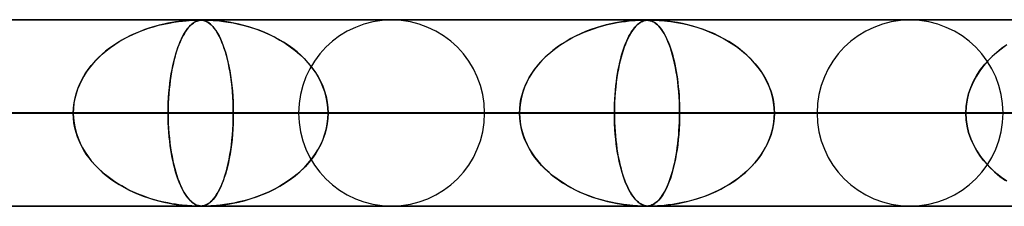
# Model space of a CAD drawing. Header units: millimetres. Extents: x -635 to 635, y -772 to 772.
# Tile 29 of 32: x 397 to 450, y 761 to 772. Entities that reach past the tile are written whole.
import ezdxf

# ---------------------------------------------------------------- set-up
doc = ezdxf.new("R2010")
doc.units = ezdxf.units.MM
doc.layers.add('HIDDEN', color=7, linetype='Continuous')
doc.layers.add('THICK', color=7, linetype='Continuous')

msp = doc.modelspace()

# ---------------------------------------------------------------- linework, layer by layer
at = {"layer": 'HIDDEN'}
for p, q in [((0, 771.49), (474.699, 771.49)), ((474.699, 771.49), (0, 771.49)), ((454.892, 771.48), (0.316, 771.48)), ((404.049, 770.942), (404.321, 771.037)), ((404.399, 771.063), (404.134, 770.973)), ((404.321, 771.037), (404.596, 771.123)), ((404.657, 771.14), (404.399, 771.063)), ((404.596, 771.123), (404.873, 771.199)), ((404.905, 771.207), (404.657, 771.14)), ((404.873, 771.199), (405.153, 771.266)), ((405.143, 771.264), (404.905, 771.207)), ((405.369, 771.312), (405.143, 771.264)), ((405.153, 771.266), (405.429, 771.323)), ((405.582, 771.351), (405.369, 771.312)), ((405.429, 771.323), (405.688, 771.368)), ((405.78, 771.383), (405.582, 771.351)), ((405.688, 771.368), (405.929, 771.403)), ((405.963, 771.408), (405.78, 771.383)), ((405.929, 771.403), (406.148, 771.429)), ((406.128, 771.427), (405.963, 771.408)), ((406.276, 771.442), (406.128, 771.427)), ((406.148, 771.429), (406.342, 771.448)), ((406.407, 771.454), (406.276, 771.442)), ((406.342, 771.448), (406.509, 771.461)), ((406.366, 770.942), (406.437, 771.037)), ((406.459, 771.063), (406.389, 770.973)), ((406.534, 771.463), (406.407, 771.454)), ((406.437, 771.037), (406.51, 771.123)), ((406.527, 771.14), (406.459, 771.063)), ((406.509, 771.461), (406.656, 771.47)), ((406.51, 771.123), (406.584, 771.199)), ((406.593, 771.207), (406.527, 771.14)), ((406.654, 771.47), (406.534, 771.463)), ((406.584, 771.199), (406.659, 771.266)), ((406.656, 771.264), (406.593, 771.207)), ((406.761, 771.475), (406.654, 771.47)), ((406.656, 771.47), (406.79, 771.476)), ((406.717, 771.312), (406.656, 771.264)), ((406.659, 771.266), (406.734, 771.323)), ((406.776, 771.351), (406.717, 771.312)), ((406.734, 771.323), (406.805, 771.368)), ((406.851, 771.478), (406.761, 771.475)), ((406.831, 771.383), (406.776, 771.351)), ((406.79, 771.476), (406.902, 771.479)), ((406.805, 771.368), (406.873, 771.403)), ((406.883, 771.408), (406.831, 771.383)), ((406.926, 771.479), (406.851, 771.478)), ((406.873, 771.403), (406.937, 771.429)), ((406.931, 771.427), (406.883, 771.408)), ((406.902, 771.479), (406.992, 771.48)), ((406.991, 771.48), (406.926, 771.479)), ((406.976, 771.442), (406.931, 771.427)), ((406.937, 771.429), (406.997, 771.448)), ((407.018, 771.454), (406.976, 771.442)), ((407.049, 771.479), (406.991, 771.48)), ((406.992, 771.48), (406.993, 771.48)), ((406.993, 771.48), (406.993, 771.48)), ((406.993, 771.48), (406.994, 771.48)), ((406.994, 771.48), (406.994, 771.48)), ((406.994, 771.48), (406.995, 771.48)), ((406.995, 771.48), (406.995, 771.48)), ((406.997, 771.448), (407.053, 771.461)), ((407.017, 771.48), (407.087, 771.478)), ((407.062, 771.463), (407.018, 771.454)), ((407.102, 771.478), (407.049, 771.479)), ((407.053, 771.461), (407.109, 771.47)), ((407.108, 771.47), (407.062, 771.463)), ((407.087, 771.478), (407.152, 771.475)), ((407.152, 771.475), (407.102, 771.478)), ((407.156, 771.475), (407.108, 771.47)), ((407.109, 771.47), (407.171, 771.476)), ((407.203, 771.469), (407.152, 771.475)), ((407.152, 771.475), (407.215, 771.467)), ((407.205, 771.478), (407.156, 771.475)), ((407.171, 771.476), (407.238, 771.479)), ((407.256, 771.461), (407.203, 771.469)), ((407.256, 771.479), (407.205, 771.478)), ((407.215, 771.467), (407.274, 771.457)), ((407.238, 771.479), (407.314, 771.48)), ((407.313, 771.48), (407.256, 771.479)), ((407.313, 771.447), (407.256, 771.461)), ((407.274, 771.457), (407.33, 771.442)), ((407.379, 771.479), (407.313, 771.48)), ((407.374, 771.427), (407.313, 771.447)), ((407.314, 771.48), (407.4, 771.479)), ((407.33, 771.442), (407.39, 771.421)), ((407.439, 771.399), (407.374, 771.427)), ((407.457, 771.478), (407.379, 771.479)), ((407.39, 771.421), (407.457, 771.391)), ((407.4, 771.479), (407.505, 771.476)), ((407.507, 771.362), (407.439, 771.399)), ((407.551, 771.475), (407.457, 771.478)), ((407.457, 771.391), (407.528, 771.35)), ((407.505, 771.476), (407.64, 771.471)), ((407.579, 771.315), (407.507, 771.362)), ((407.528, 771.35), (407.605, 771.296)), ((407.666, 771.469), (407.551, 771.475)), ((407.65, 771.259), (407.579, 771.315)), ((407.605, 771.296), (407.686, 771.227)), ((407.64, 771.471), (407.794, 771.461)), ((407.721, 771.193), (407.65, 771.259)), ((407.808, 771.461), (407.666, 771.469)), ((407.686, 771.227), (407.772, 771.141)), ((407.793, 771.118), (407.721, 771.193)), ((407.772, 771.141), (407.86, 771.036)), ((407.863, 771.033), (407.793, 771.118)), ((407.794, 771.461), (407.96, 771.449)), ((407.981, 771.447), (407.808, 771.461)), ((407.86, 771.036), (407.949, 770.914)), ((407.933, 770.937), (407.863, 771.033)), ((407.96, 771.449), (408.143, 771.431)), ((408.181, 771.427), (407.981, 771.447)), ((408.143, 771.431), (408.357, 771.406)), ((408.405, 771.399), (408.181, 771.427)), ((408.357, 771.406), (408.598, 771.371)), ((408.651, 771.362), (408.405, 771.399)), ((408.598, 771.371), (408.865, 771.325)), ((408.913, 771.315), (408.651, 771.362)), ((408.865, 771.325), (409.153, 771.265)), ((409.179, 771.259), (408.913, 771.315)), ((409.153, 771.265), (409.461, 771.19)), ((409.448, 771.193), (409.179, 771.259)), ((409.718, 771.118), (409.448, 771.193)), ((409.461, 771.19), (409.786, 771.098)), ((409.989, 771.033), (409.718, 771.118)), ((409.786, 771.098), (410.122, 770.987)), ((410.26, 770.937), (409.989, 771.033)), ((427.957, 770.926), (428.206, 771.015)), ((428.356, 771.064), (428.071, 770.968)), ((428.206, 771.015), (428.458, 771.096)), ((428.632, 771.147), (428.356, 771.064)), ((428.458, 771.096), (428.713, 771.17)), ((428.897, 771.218), (428.632, 771.147)), ((428.713, 771.17), (428.97, 771.235)), ((429.149, 771.276), (428.897, 771.218)), ((428.97, 771.235), (429.227, 771.293)), ((429.387, 771.325), (429.149, 771.276)), ((429.227, 771.293), (429.478, 771.341)), ((429.61, 771.364), (429.387, 771.325)), ((429.478, 771.341), (429.712, 771.38)), ((429.815, 771.395), (429.61, 771.364)), ((429.712, 771.38), (429.929, 771.41)), ((430.002, 771.419), (429.815, 771.395)), ((429.929, 771.41), (430.127, 771.433)), ((430.168, 771.437), (430.002, 771.419)), ((430.127, 771.433), (430.303, 771.449)), ((430.313, 771.45), (430.168, 771.437)), ((430.303, 771.449), (430.455, 771.461)), ((430.306, 770.926), (430.371, 771.015)), ((430.45, 771.461), (430.313, 771.45)), ((430.411, 771.064), (430.336, 770.968)), ((430.371, 771.015), (430.438, 771.096)), ((430.484, 771.147), (430.411, 771.064)), ((430.438, 771.096), (430.505, 771.17)), ((430.58, 771.469), (430.45, 771.461)), ((430.455, 771.461), (430.586, 771.469)), ((430.554, 771.218), (430.484, 771.147)), ((430.505, 771.17), (430.574, 771.235)), ((430.622, 771.276), (430.554, 771.218)), ((430.574, 771.235), (430.643, 771.293)), ((430.696, 771.474), (430.58, 771.469)), ((430.586, 771.469), (430.698, 771.475)), ((430.686, 771.325), (430.622, 771.276)), ((430.643, 771.293), (430.711, 771.341)), ((430.748, 771.364), (430.686, 771.325)), ((430.794, 771.478), (430.696, 771.474)), ((430.698, 771.475), (430.794, 771.478)), ((430.711, 771.341), (430.776, 771.38)), ((430.805, 771.395), (430.748, 771.364)), ((430.776, 771.38), (430.838, 771.41)), ((430.874, 771.48), (430.794, 771.478)), ((430.794, 771.478), (430.874, 771.479)), ((430.859, 771.419), (430.805, 771.395)), ((430.838, 771.41), (430.896, 771.433)), ((430.908, 771.437), (430.859, 771.419)), ((430.942, 771.48), (430.874, 771.48)), ((430.874, 771.479), (430.942, 771.48)), ((430.896, 771.433), (430.951, 771.449)), ((430.954, 771.45), (430.908, 771.437)), ((431.003, 771.479), (430.942, 771.48)), ((430.942, 771.48), (430.945, 771.48)), ((430.945, 771.48), (430.949, 771.48)), ((430.949, 771.48), (430.952, 771.48)), ((430.951, 771.449), (431.002, 771.461)), ((430.952, 771.48), (430.955, 771.48)), ((431, 771.461), (430.954, 771.45)), ((430.955, 771.48), (430.959, 771.48)), ((430.959, 771.48), (430.962, 771.48)), ((430.967, 771.48), (431.022, 771.479)), ((431.049, 771.469), (431, 771.461)), ((431.002, 771.461), (431.051, 771.469)), ((431.059, 771.478), (431.003, 771.479)), ((431.022, 771.479), (431.074, 771.477)), ((431.099, 771.474), (431.049, 771.469)), ((431.051, 771.469), (431.1, 771.475)), ((431.112, 771.474), (431.059, 771.478)), ((431.074, 771.477), (431.123, 771.473)), ((431.15, 771.478), (431.099, 771.474)), ((431.1, 771.475), (431.151, 771.478)), ((431.165, 771.467), (431.112, 771.474)), ((431.123, 771.473), (431.171, 771.466)), ((431.204, 771.48), (431.15, 771.478)), ((431.151, 771.478), (431.205, 771.479)), ((431.222, 771.457), (431.165, 771.467)), ((431.171, 771.466), (431.217, 771.458)), ((431.263, 771.48), (431.204, 771.48)), ((431.205, 771.479), (431.264, 771.48)), ((431.217, 771.458), (431.261, 771.447)), ((431.283, 771.441), (431.222, 771.457)), ((431.261, 771.447), (431.306, 771.433)), ((431.334, 771.479), (431.263, 771.48)), ((431.264, 771.48), (431.33, 771.479)), ((431.348, 771.417), (431.283, 771.441)), ((431.306, 771.433), (431.355, 771.415)), ((431.33, 771.479), (431.409, 771.478)), ((431.418, 771.478), (431.334, 771.479)), ((431.417, 771.385), (431.348, 771.417)), ((431.355, 771.415), (431.407, 771.39)), ((431.407, 771.39), (431.463, 771.359)), ((431.409, 771.478), (431.505, 771.474)), ((431.489, 771.342), (431.417, 771.385)), ((431.521, 771.474), (431.418, 771.478)), ((431.463, 771.359), (431.522, 771.32)), ((431.563, 771.289), (431.489, 771.342)), ((431.505, 771.474), (431.618, 771.469)), ((431.648, 771.467), (431.521, 771.474)), ((431.522, 771.32), (431.583, 771.273)), ((431.637, 771.226), (431.563, 771.289)), ((431.583, 771.273), (431.648, 771.216)), ((431.618, 771.469), (431.743, 771.462)), ((431.71, 771.153), (431.637, 771.226)), ((431.806, 771.457), (431.648, 771.467)), ((431.648, 771.216), (431.715, 771.148)), ((431.784, 771.069), (431.71, 771.153)), ((431.715, 771.148), (431.784, 771.069)), ((431.743, 771.462), (431.875, 771.452)), ((431.856, 770.975), (431.784, 771.069)), ((431.784, 771.069), (431.853, 770.979)), ((431.995, 771.441), (431.806, 771.457)), ((431.875, 771.452), (432.016, 771.439)), ((432.212, 771.417), (431.995, 771.441)), ((432.016, 771.439), (432.176, 771.422)), ((432.176, 771.422), (432.356, 771.399)), ((432.454, 771.385), (432.212, 771.417)), ((432.356, 771.399), (432.554, 771.37)), ((432.717, 771.342), (432.454, 771.385)), ((432.554, 771.37), (432.768, 771.333)), ((432.991, 771.289), (432.717, 771.342)), ((432.768, 771.333), (432.996, 771.288)), ((433.269, 771.226), (432.991, 771.289)), ((432.996, 771.288), (433.238, 771.234)), ((433.238, 771.234), (433.492, 771.168)), ((433.547, 771.153), (433.269, 771.226)), ((433.492, 771.168), (433.756, 771.092)), ((433.827, 771.069), (433.547, 771.153)), ((433.756, 771.092), (434.025, 771.004)), ((434.106, 770.975), (433.827, 771.069)), ((434.025, 771.004), (434.29, 770.906)), ((403.125, 770.531), (402.89, 770.401)), ((403.007, 770.467), (403.26, 770.6)), ((403.367, 770.653), (403.125, 770.531)), ((403.26, 770.6), (403.518, 770.724)), ((403.616, 770.767), (403.367, 770.653)), ((403.518, 770.724), (403.782, 770.838)), ((403.872, 770.874), (403.616, 770.767)), ((403.782, 770.838), (404.049, 770.942)), ((404.134, 770.973), (403.872, 770.874)), ((406.123, 770.531), (406.061, 770.401)), ((406.092, 770.467), (406.159, 770.6)), ((406.187, 770.653), (406.123, 770.531)), ((406.159, 770.6), (406.226, 770.724)), ((406.252, 770.767), (406.187, 770.653)), ((406.226, 770.724), (406.295, 770.838)), ((406.32, 770.874), (406.252, 770.767)), ((406.295, 770.838), (406.366, 770.942)), ((406.389, 770.973), (406.32, 770.874)), ((408.003, 770.831), (407.933, 770.937)), ((407.949, 770.914), (408.034, 770.778)), ((408.072, 770.713), (408.003, 770.831)), ((408.034, 770.778), (408.117, 770.629)), ((408.14, 770.584), (408.072, 770.713)), ((408.117, 770.629), (408.196, 770.467)), ((408.207, 770.443), (408.14, 770.584)), ((410.122, 770.987), (410.452, 770.862)), ((410.529, 770.831), (410.26, 770.937)), ((410.452, 770.862), (410.772, 770.724)), ((410.797, 770.713), (410.529, 770.831)), ((410.772, 770.724), (411.082, 770.574)), ((411.062, 770.584), (410.797, 770.713)), ((411.323, 770.443), (411.062, 770.584)), ((411.082, 770.574), (411.38, 770.411)), ((426.986, 770.483), (426.735, 770.339)), ((426.773, 770.361), (427, 770.49)), ((427.246, 770.618), (426.986, 770.483)), ((427, 770.49), (427.233, 770.611)), ((427.233, 770.611), (427.47, 770.724)), ((427.513, 770.744), (427.246, 770.618)), ((427.47, 770.724), (427.712, 770.829)), ((427.788, 770.86), (427.513, 770.744)), ((427.712, 770.829), (427.957, 770.926)), ((428.071, 770.968), (427.788, 770.86)), ((430.051, 770.483), (429.985, 770.339)), ((429.995, 770.361), (430.054, 770.49)), ((430.119, 770.618), (430.051, 770.483)), ((430.054, 770.49), (430.115, 770.611)), ((430.115, 770.611), (430.177, 770.724)), ((430.189, 770.744), (430.119, 770.618)), ((430.177, 770.724), (430.241, 770.829)), ((430.261, 770.86), (430.189, 770.744)), ((430.241, 770.829), (430.306, 770.926)), ((430.336, 770.968), (430.261, 770.86)), ((431.853, 770.979), (431.921, 770.881)), ((431.928, 770.869), (431.856, 770.975)), ((431.921, 770.881), (431.986, 770.775)), ((432, 770.752), (431.928, 770.869)), ((431.986, 770.775), (432.05, 770.661)), ((432.07, 770.623), (432, 770.752)), ((432.05, 770.661), (432.112, 770.539)), ((432.139, 770.482), (432.07, 770.623)), ((432.112, 770.539), (432.173, 770.409)), ((432.207, 770.33), (432.139, 770.482)), ((434.385, 770.869), (434.106, 770.975)), ((434.29, 770.906), (434.549, 770.801)), ((434.661, 770.752), (434.385, 770.869)), ((434.549, 770.801), (434.802, 770.688)), ((434.935, 770.623), (434.661, 770.752)), ((434.802, 770.688), (435.047, 770.566)), ((435.204, 770.482), (434.935, 770.623)), ((435.047, 770.566), (435.286, 770.436)), ((435.467, 770.33), (435.204, 770.482)), ((402.231, 769.967), (402.028, 769.808)), ((402.063, 769.837), (402.288, 770.009)), ((402.442, 770.119), (402.231, 769.967)), ((402.288, 770.009), (402.521, 770.172)), ((402.662, 770.263), (402.442, 770.119)), ((402.521, 770.172), (402.761, 770.324)), ((402.89, 770.401), (402.662, 770.263)), ((402.761, 770.324), (403.007, 770.467)), ((405.889, 769.967), (405.836, 769.808)), ((405.845, 769.837), (405.904, 770.009)), ((405.944, 770.119), (405.889, 769.967)), ((405.904, 770.009), (405.965, 770.172)), ((406.002, 770.263), (405.944, 770.119)), ((405.965, 770.172), (406.028, 770.324)), ((406.061, 770.401), (406.002, 770.263)), ((406.028, 770.324), (406.092, 770.467)), ((408.196, 770.467), (408.272, 770.293)), ((408.272, 770.292), (408.207, 770.443)), ((408.272, 770.293), (408.344, 770.106)), ((408.335, 770.128), (408.272, 770.292)), ((408.397, 769.954), (408.335, 770.128)), ((408.344, 770.106), (408.413, 769.907)), ((408.456, 769.769), (408.397, 769.954)), ((411.579, 770.292), (411.323, 770.443)), ((411.38, 770.411), (411.666, 770.236)), ((411.827, 770.128), (411.579, 770.292)), ((411.666, 770.236), (411.939, 770.049)), ((412.067, 769.954), (411.827, 770.128)), ((411.939, 770.049), (412.199, 769.851)), ((412.299, 769.769), (412.067, 769.954)), ((426.26, 770.025), (426.037, 769.855)), ((426.126, 769.925), (426.336, 770.079)), ((426.493, 770.186), (426.26, 770.025)), ((426.336, 770.079), (426.551, 770.224)), ((426.735, 770.339), (426.493, 770.186)), ((426.551, 770.224), (426.773, 770.361)), ((429.86, 770.025), (429.802, 769.855)), ((429.825, 769.925), (429.88, 770.079)), ((429.921, 770.186), (429.86, 770.025)), ((429.88, 770.079), (429.937, 770.224)), ((429.985, 770.339), (429.921, 770.186)), ((429.937, 770.224), (429.995, 770.361)), ((432.173, 770.409), (432.231, 770.271)), ((432.272, 770.166), (432.207, 770.33)), ((432.231, 770.271), (432.287, 770.126)), ((432.336, 769.99), (432.272, 770.166)), ((432.287, 770.126), (432.341, 769.973)), ((432.396, 769.802), (432.336, 769.99)), ((432.341, 769.973), (432.393, 769.813)), ((435.286, 770.436), (435.517, 770.299)), ((435.723, 770.166), (435.467, 770.33)), ((435.517, 770.299), (435.741, 770.154)), ((435.971, 769.99), (435.723, 770.166)), ((435.741, 770.154), (435.956, 770.001)), ((435.956, 770.001), (436.163, 769.84)), ((436.21, 769.802), (435.971, 769.99)), ((450.112, 769.952), (449.851, 769.743)), ((450.024, 769.884), (450.328, 770.108)), ((450.386, 770.148), (450.112, 769.952)), ((401.443, 769.257), (401.639, 769.461)), ((401.648, 769.469), (401.47, 769.287)), ((401.639, 769.461), (401.846, 769.654)), ((401.834, 769.643), (401.648, 769.469)), ((402.028, 769.808), (401.834, 769.643)), ((401.846, 769.654), (402.063, 769.837)), ((405.682, 769.257), (405.734, 769.461)), ((405.736, 769.469), (405.689, 769.287)), ((405.734, 769.461), (405.788, 769.654)), ((405.785, 769.643), (405.736, 769.469)), ((405.836, 769.808), (405.785, 769.643)), ((405.788, 769.654), (405.845, 769.837)), ((408.413, 769.907), (408.478, 769.696)), ((408.512, 769.573), (408.456, 769.769)), ((408.478, 769.696), (408.538, 769.474)), ((408.566, 769.365), (408.512, 769.573)), ((408.538, 769.474), (408.594, 769.243)), ((412.199, 769.851), (412.445, 769.642)), ((412.52, 769.573), (412.299, 769.769)), ((412.445, 769.642), (412.674, 769.423)), ((412.73, 769.365), (412.52, 769.573)), ((412.674, 769.423), (412.887, 769.195)), ((425.62, 769.49), (425.426, 769.293)), ((425.543, 769.414), (425.729, 769.593)), ((425.824, 769.677), (425.62, 769.49)), ((425.729, 769.593), (425.924, 769.763)), ((426.037, 769.855), (425.824, 769.677)), ((425.924, 769.763), (426.126, 769.925)), ((429.693, 769.49), (429.642, 769.293)), ((429.672, 769.414), (429.721, 769.593)), ((429.746, 769.677), (429.693, 769.49)), ((429.721, 769.593), (429.772, 769.763)), ((429.802, 769.855), (429.746, 769.677)), ((429.772, 769.763), (429.825, 769.925)), ((432.393, 769.813), (432.442, 769.647)), ((432.455, 769.603), (432.396, 769.802)), ((432.442, 769.647), (432.489, 769.474)), ((432.51, 769.393), (432.455, 769.603)), ((432.489, 769.474), (432.533, 769.294)), ((436.163, 769.84), (436.361, 769.673)), ((436.438, 769.603), (436.21, 769.802)), ((436.361, 769.673), (436.548, 769.499)), ((436.654, 769.393), (436.438, 769.603)), ((436.548, 769.499), (436.725, 769.319)), ((449.604, 769.521), (449.37, 769.285)), ((449.465, 769.384), (449.736, 769.643)), ((449.851, 769.743), (449.604, 769.521)), ((449.736, 769.643), (450.024, 769.884)), ((401.14, 768.896), (400.991, 768.687)), ((401.085, 768.821), (401.258, 769.044)), ((401.3, 769.096), (401.14, 768.896)), ((401.258, 769.044), (401.443, 769.257)), ((401.47, 769.287), (401.3, 769.096)), ((405.603, 768.896), (405.564, 768.687)), ((405.589, 768.821), (405.634, 769.044)), ((405.645, 769.096), (405.603, 768.896)), ((405.634, 769.044), (405.682, 769.257)), ((405.689, 769.287), (405.645, 769.096)), ((408.616, 769.147), (408.566, 769.365)), ((408.594, 769.243), (408.646, 769.004)), ((408.663, 768.918), (408.616, 769.147)), ((408.646, 769.004), (408.693, 768.756)), ((408.706, 768.679), (408.663, 768.918)), ((412.928, 769.147), (412.73, 769.365)), ((412.887, 769.195), (413.082, 768.958)), ((413.113, 768.918), (412.928, 769.147)), ((413.082, 768.958), (413.259, 768.714)), ((413.283, 768.679), (413.113, 768.918)), ((425.042, 768.829), (425.199, 769.032)), ((425.242, 769.085), (425.07, 768.866)), ((425.199, 769.032), (425.366, 769.227)), ((425.426, 769.293), (425.242, 769.085)), ((425.366, 769.227), (425.543, 769.414)), ((429.541, 768.829), (429.582, 769.032)), ((429.594, 769.085), (429.548, 768.866)), ((429.582, 769.032), (429.626, 769.227)), ((429.642, 769.293), (429.594, 769.085)), ((429.626, 769.227), (429.672, 769.414)), ((432.561, 769.172), (432.51, 769.393)), ((432.533, 769.294), (432.575, 769.11)), ((432.609, 768.941), (432.561, 769.172)), ((432.575, 769.11), (432.613, 768.919)), ((432.654, 768.698), (432.609, 768.941)), ((432.613, 768.919), (432.649, 768.724)), ((436.857, 769.172), (436.654, 769.393)), ((436.725, 769.319), (436.891, 769.133)), ((437.046, 768.941), (436.857, 769.172)), ((436.891, 769.133), (437.046, 768.941)), ((437.046, 768.941), (437.189, 768.745)), ((437.22, 768.698), (437.046, 768.941)), ((449.15, 769.033), (448.946, 768.764)), ((448.987, 768.82), (449.215, 769.11)), ((449.37, 769.285), (449.15, 769.033)), ((449.215, 769.11), (449.465, 769.384)), ((400.853, 768.47), (400.728, 768.244)), ((400.784, 768.349), (400.927, 768.589)), ((400.991, 768.687), (400.853, 768.47)), ((400.927, 768.589), (401.085, 768.821)), ((405.528, 768.47), (405.495, 768.244)), ((405.509, 768.349), (405.547, 768.589)), ((405.564, 768.687), (405.528, 768.47)), ((405.547, 768.589), (405.589, 768.821)), ((408.693, 768.756), (408.734, 768.5)), ((408.745, 768.43), (408.706, 768.679)), ((408.734, 768.5), (408.771, 768.236)), ((408.78, 768.171), (408.745, 768.43)), ((413.259, 768.714), (413.418, 768.462)), ((413.437, 768.43), (413.283, 768.679)), ((413.418, 768.462), (413.558, 768.203)), ((413.574, 768.171), (413.437, 768.43)), ((424.762, 768.397), (424.631, 768.147)), ((424.646, 768.179), (424.765, 768.402)), ((424.909, 768.637), (424.762, 768.397)), ((424.765, 768.402), (424.898, 768.619)), ((424.898, 768.619), (425.042, 768.829)), ((425.07, 768.866), (424.909, 768.637)), ((429.468, 768.397), (429.433, 768.147)), ((429.437, 768.179), (429.469, 768.402)), ((429.506, 768.637), (429.468, 768.397)), ((429.469, 768.402), (429.503, 768.619)), ((429.503, 768.619), (429.541, 768.829)), ((429.548, 768.866), (429.506, 768.637)), ((432.649, 768.724), (432.682, 768.524)), ((432.694, 768.446), (432.654, 768.698)), ((432.682, 768.524), (432.712, 768.319)), ((432.729, 768.185), (432.694, 768.446)), ((437.189, 768.745), (437.321, 768.543)), ((437.378, 768.446), (437.22, 768.698)), ((437.321, 768.543), (437.44, 768.336)), ((437.518, 768.185), (437.378, 768.446)), ((448.761, 768.479), (448.597, 768.178)), ((448.607, 768.199), (448.784, 768.516)), ((448.946, 768.764), (448.761, 768.479)), ((448.784, 768.516), (448.987, 768.82)), ((400.455, 767.579), (400.547, 767.843)), ((400.616, 768.01), (400.519, 767.77)), ((400.547, 767.843), (400.657, 768.1)), ((400.728, 768.244), (400.616, 768.01)), ((400.657, 768.1), (400.784, 768.349)), ((405.423, 767.579), (405.447, 767.843)), ((405.465, 768.01), (405.44, 767.77)), ((405.447, 767.843), (405.476, 768.1)), ((405.495, 768.244), (405.465, 768.01)), ((405.476, 768.1), (405.509, 768.349)), ((408.771, 768.236), (408.803, 767.965)), ((408.81, 767.904), (408.78, 768.171)), ((408.803, 767.965), (408.83, 767.684)), ((408.835, 767.629), (408.81, 767.904)), ((413.558, 768.203), (413.679, 767.936)), ((413.692, 767.904), (413.574, 768.171)), ((413.679, 767.936), (413.781, 767.66)), ((413.791, 767.629), (413.692, 767.904)), ((424.516, 767.888), (424.42, 767.621)), ((424.45, 767.713), (424.541, 767.949)), ((424.631, 768.147), (424.516, 767.888)), ((424.541, 767.949), (424.646, 768.179)), ((429.403, 767.888), (429.378, 767.621)), ((429.386, 767.713), (429.41, 767.949)), ((429.433, 768.147), (429.403, 767.888)), ((429.41, 767.949), (429.437, 768.179)), ((432.712, 768.319), (432.738, 768.108)), ((432.76, 767.914), (432.729, 768.185)), ((432.738, 768.108), (432.762, 767.892)), ((432.785, 767.637), (432.76, 767.914)), ((432.762, 767.892), (432.783, 767.669)), ((437.44, 768.336), (437.548, 768.124)), ((437.639, 767.914), (437.518, 768.185)), ((437.548, 768.124), (437.643, 767.906)), ((437.74, 767.637), (437.639, 767.914)), ((437.643, 767.906), (437.725, 767.681)), ((448.343, 767.53), (448.46, 767.87)), ((448.457, 767.864), (448.345, 767.536)), ((448.597, 768.178), (448.457, 767.864)), ((448.46, 767.87), (448.607, 768.199)), ((400.331, 767.039), (400.383, 767.31)), ((400.438, 767.524), (400.374, 767.272)), ((400.383, 767.31), (400.455, 767.579)), ((400.519, 767.77), (400.438, 767.524)), ((405.391, 767.039), (405.404, 767.31)), ((405.419, 767.524), (405.402, 767.272)), ((405.404, 767.31), (405.423, 767.579)), ((405.44, 767.77), (405.419, 767.524)), ((408.83, 767.684), (408.852, 767.393)), ((408.854, 767.349), (408.835, 767.629)), ((408.852, 767.393), (408.867, 767.095)), ((408.868, 767.066), (408.854, 767.349)), ((413.781, 767.66), (413.863, 767.375)), ((413.869, 767.349), (413.791, 767.629)), ((413.863, 767.375), (413.922, 767.083)), ((413.925, 767.066), (413.869, 767.349)), ((424.343, 767.348), (424.287, 767.067)), ((424.316, 767.229), (424.375, 767.472)), ((424.42, 767.621), (424.343, 767.348)), ((424.375, 767.472), (424.45, 767.713)), ((429.358, 767.348), (429.343, 767.067)), ((429.351, 767.229), (429.366, 767.472)), ((429.378, 767.621), (429.358, 767.348)), ((429.366, 767.472), (429.386, 767.713)), ((432.783, 767.669), (432.8, 767.441)), ((432.805, 767.355), (432.785, 767.637)), ((432.8, 767.441), (432.813, 767.207)), ((432.82, 767.069), (432.805, 767.355)), ((437.725, 767.681), (437.795, 767.45)), ((437.819, 767.355), (437.74, 767.637)), ((437.795, 767.45), (437.85, 767.214)), ((437.876, 767.069), (437.819, 767.355)), ((448.259, 767.185), (448.343, 767.53)), ((448.345, 767.536), (448.261, 767.197)), ((400.327, 767.015), (400.299, 766.754)), ((400.3, 766.765), (400.331, 767.039)), ((400.374, 767.272), (400.327, 767.015)), ((405.382, 766.765), (405.391, 767.039)), ((405.39, 767.015), (405.382, 766.754)), ((405.402, 767.272), (405.39, 767.015)), ((408.867, 767.095), (408.877, 766.794)), ((408.877, 766.779), (408.868, 767.066)), ((408.877, 766.794), (408.88, 766.49)), ((408.88, 766.49), (408.877, 766.779)), ((413.922, 767.083), (413.958, 766.788)), ((413.959, 766.779), (413.925, 767.066)), ((413.958, 766.788), (413.97, 766.49)), ((413.97, 766.49), (413.959, 766.779)), ((424.252, 766.78), (424.241, 766.49)), ((424.249, 766.737), (424.274, 766.984)), ((424.287, 767.067), (424.252, 766.78)), ((424.274, 766.984), (424.316, 767.229)), ((429.334, 766.78), (429.331, 766.49)), ((429.333, 766.737), (429.34, 766.984)), ((429.343, 767.067), (429.334, 766.78)), ((429.34, 766.984), (429.351, 767.229)), ((432.813, 767.207), (432.823, 766.97)), ((432.828, 766.781), (432.82, 767.069)), ((432.823, 766.97), (432.829, 766.731)), ((432.831, 766.49), (432.828, 766.781)), ((437.85, 767.214), (437.889, 766.975)), ((437.91, 766.781), (437.876, 767.069)), ((437.889, 766.975), (437.914, 766.733)), ((437.922, 766.49), (437.91, 766.781)), ((448.21, 766.848), (448.192, 766.49)), ((448.192, 766.49), (448.209, 766.838)), ((448.209, 766.838), (448.259, 767.185)), ((448.261, 767.197), (448.21, 766.848)), ((5, 766.49), (408.88, 766.49)), ((400.289, 766.49), (5, 766.49)), ((408.88, 766.49), (5, 766.49)), ((5, 766.49), (400.289, 766.49)), ((5, 766.49), (432.831, 766.49)), ((424.241, 766.49), (5, 766.49)), ((432.831, 766.49), (5, 766.49)), ((5, 766.49), (424.241, 766.49)), ((5, 766.49), (456.783, 766.49)), ((448.192, 766.49), (5, 766.49)), ((456.783, 766.49), (5, 766.49)), ((5, 766.49), (448.192, 766.49)), ((412.385, 766.49), (357.476, 766.49)), ((357.476, 766.49), (412.385, 766.49)), ((366.067, 766.49), (422.365, 766.49)), ((422.365, 766.49), (366.067, 766.49)), ((440.21, 766.49), (381.428, 766.49)), ((381.428, 766.49), (440.21, 766.49)), ((384.928, 766.49), (400.289, 766.49)), ((400.289, 766.49), (384.928, 766.49)), ((390.019, 766.49), (450.19, 766.49)), ((450.19, 766.49), (390.019, 766.49)), ((405.38, 766.49), (390.019, 766.49)), ((390.019, 766.49), (405.38, 766.49)), ((400.289, 766.49), (400.3, 766.765)), ((400.299, 766.754), (400.289, 766.49)), ((400.299, 766.226), (400.289, 766.49)), ((400.289, 766.49), (400.3, 766.215)), ((405.38, 766.49), (405.382, 766.765)), ((405.382, 766.754), (405.38, 766.49)), ((405.38, 766.49), (405.382, 766.215)), ((468.035, 766.49), (405.38, 766.49)), ((405.382, 766.227), (405.38, 766.49)), ((405.38, 766.49), (468.035, 766.49)), ((408.88, 766.49), (408.877, 766.201)), ((408.877, 766.192), (408.88, 766.49)), ((408.88, 766.49), (424.241, 766.49)), ((424.241, 766.49), (408.88, 766.49)), ((413.958, 766.192), (413.97, 766.49)), ((413.97, 766.49), (413.959, 766.201)), ((413.97, 766.49), (478.015, 766.49)), ((478.015, 766.49), (413.97, 766.49)), ((429.331, 766.49), (413.97, 766.49)), ((413.97, 766.49), (429.331, 766.49)), ((424.241, 766.49), (424.249, 766.737)), ((424.252, 766.2), (424.241, 766.49)), ((424.241, 766.49), (424.249, 766.243)), ((429.331, 766.49), (429.333, 766.737)), ((429.331, 766.49), (429.333, 766.243)), ((495.86, 766.49), (429.331, 766.49)), ((429.334, 766.2), (429.331, 766.49)), ((429.331, 766.49), (495.86, 766.49)), ((432.823, 766.005), (432.829, 766.247)), ((432.831, 766.49), (432.828, 766.199)), ((432.829, 766.731), (432.831, 766.49)), ((432.829, 766.247), (432.831, 766.49)), ((432.831, 766.49), (448.192, 766.49)), ((448.192, 766.49), (432.831, 766.49)), ((437.889, 766.005), (437.914, 766.247)), ((437.922, 766.49), (437.91, 766.199)), ((437.914, 766.733), (437.922, 766.49)), ((437.914, 766.247), (437.922, 766.49)), ((437.922, 766.49), (505.84, 766.49)), ((505.84, 766.49), (437.922, 766.49)), ((453.282, 766.49), (437.922, 766.49)), ((437.922, 766.49), (453.282, 766.49)), ((448.21, 766.133), (448.192, 766.49)), ((448.192, 766.49), (448.209, 766.142)), ((400.327, 765.965), (400.299, 766.226)), ((400.3, 766.215), (400.331, 765.941)), ((400.374, 765.708), (400.327, 765.965)), ((400.331, 765.941), (400.383, 765.67)), ((405.39, 765.967), (405.382, 766.227)), ((405.382, 766.215), (405.391, 765.941)), ((405.402, 765.711), (405.39, 765.967)), ((405.391, 765.941), (405.404, 765.67)), ((408.853, 765.605), (408.868, 765.897)), ((408.868, 765.914), (408.854, 765.631)), ((408.877, 766.201), (408.868, 765.914)), ((408.868, 765.897), (408.877, 766.192)), ((413.863, 765.605), (413.922, 765.897)), ((413.925, 765.914), (413.869, 765.631)), ((413.922, 765.897), (413.958, 766.192)), ((413.959, 766.201), (413.925, 765.914)), ((424.249, 766.243), (424.274, 765.996)), ((424.287, 765.913), (424.252, 766.2)), ((424.274, 765.996), (424.316, 765.751)), ((424.343, 765.632), (424.287, 765.913)), ((424.316, 765.751), (424.375, 765.508)), ((429.333, 766.243), (429.34, 765.996)), ((429.343, 765.914), (429.334, 766.2)), ((429.34, 765.996), (429.351, 765.751)), ((429.358, 765.634), (429.343, 765.914)), ((429.351, 765.751), (429.366, 765.508)), ((432.799, 765.53), (432.813, 765.766)), ((432.82, 765.911), (432.805, 765.625)), ((432.813, 765.766), (432.823, 766.005)), ((432.828, 766.199), (432.82, 765.911)), ((437.795, 765.53), (437.85, 765.766)), ((437.876, 765.911), (437.819, 765.625)), ((437.85, 765.766), (437.889, 766.005)), ((437.91, 766.199), (437.876, 765.911)), ((448.209, 766.142), (448.259, 765.795)), ((448.261, 765.783), (448.21, 766.133)), ((448.259, 765.795), (448.343, 765.45)), ((448.345, 765.444), (448.261, 765.783)), ((400.438, 765.456), (400.374, 765.708)), ((400.383, 765.67), (400.455, 765.401)), ((400.519, 765.21), (400.438, 765.456)), ((400.455, 765.401), (400.547, 765.137)), ((400.616, 764.97), (400.519, 765.21)), ((405.418, 765.46), (405.402, 765.711)), ((405.404, 765.67), (405.423, 765.401)), ((405.44, 765.215), (405.418, 765.46)), ((405.423, 765.401), (405.447, 765.137)), ((405.465, 764.976), (405.44, 765.215)), ((408.806, 765.044), (408.832, 765.32)), ((408.835, 765.351), (408.81, 765.076)), ((408.832, 765.32), (408.853, 765.605)), ((408.854, 765.631), (408.835, 765.351)), ((413.679, 765.044), (413.781, 765.32)), ((413.791, 765.351), (413.692, 765.076)), ((413.781, 765.32), (413.863, 765.605)), ((413.869, 765.631), (413.791, 765.351)), ((424.42, 765.359), (424.343, 765.632)), ((424.375, 765.508), (424.45, 765.267)), ((424.516, 765.092), (424.42, 765.359)), ((424.45, 765.267), (424.541, 765.031)), ((429.378, 765.361), (429.358, 765.634)), ((429.366, 765.508), (429.386, 765.267)), ((429.403, 765.094), (429.378, 765.361)), ((429.386, 765.267), (429.41, 765.031)), ((432.785, 765.343), (432.76, 765.066)), ((432.761, 765.074), (432.782, 765.299)), ((432.782, 765.299), (432.799, 765.53)), ((432.805, 765.625), (432.785, 765.343)), ((437.74, 765.343), (437.639, 765.066)), ((437.643, 765.074), (437.725, 765.299)), ((437.725, 765.299), (437.795, 765.53)), ((437.819, 765.625), (437.74, 765.343)), ((448.343, 765.45), (448.46, 765.11)), ((448.457, 765.116), (448.345, 765.444)), ((400.547, 765.137), (400.657, 764.88)), ((400.728, 764.736), (400.616, 764.97)), ((400.657, 764.88), (400.784, 764.631)), ((400.853, 764.51), (400.728, 764.736)), ((405.447, 765.137), (405.476, 764.88)), ((405.494, 764.742), (405.465, 764.976)), ((405.476, 764.88), (405.509, 764.631)), ((405.527, 764.517), (405.494, 764.742)), ((408.74, 764.518), (408.776, 764.777)), ((408.78, 764.809), (408.745, 764.55)), ((408.776, 764.777), (408.806, 765.044)), ((408.81, 765.076), (408.78, 764.809)), ((413.418, 764.518), (413.558, 764.777)), ((413.574, 764.809), (413.437, 764.55)), ((413.558, 764.777), (413.679, 765.044)), ((413.692, 765.076), (413.574, 764.809)), ((424.631, 764.833), (424.516, 765.092)), ((424.541, 765.031), (424.646, 764.801)), ((424.762, 764.583), (424.631, 764.833)), ((424.646, 764.801), (424.765, 764.578)), ((429.433, 764.836), (429.403, 765.094)), ((429.41, 765.031), (429.437, 764.801)), ((429.467, 764.587), (429.433, 764.836)), ((429.437, 764.801), (429.469, 764.578)), ((432.729, 764.795), (432.694, 764.534)), ((432.709, 764.644), (432.737, 764.856)), ((432.76, 765.066), (432.729, 764.795)), ((432.737, 764.856), (432.761, 765.074)), ((437.518, 764.795), (437.378, 764.534)), ((437.44, 764.644), (437.548, 764.856)), ((437.639, 765.066), (437.518, 764.795)), ((437.548, 764.856), (437.643, 765.074)), ((448.597, 764.802), (448.457, 765.116)), ((448.46, 765.11), (448.607, 764.781)), ((448.761, 764.501), (448.597, 764.802)), ((448.607, 764.781), (448.784, 764.464)), ((400.784, 764.631), (400.927, 764.391)), ((400.991, 764.293), (400.853, 764.51)), ((400.927, 764.391), (401.085, 764.159)), ((401.14, 764.084), (400.991, 764.293)), ((401.085, 764.159), (401.258, 763.936)), ((405.509, 764.631), (405.547, 764.391)), ((405.563, 764.301), (405.527, 764.517)), ((405.547, 764.391), (405.589, 764.159)), ((405.601, 764.093), (405.563, 764.301)), ((405.589, 764.159), (405.634, 763.936)), ((408.655, 764.022), (408.7, 764.266)), ((408.706, 764.301), (408.663, 764.062)), ((408.7, 764.266), (408.74, 764.518)), ((408.745, 764.55), (408.706, 764.301)), ((413.082, 764.022), (413.259, 764.266)), ((413.283, 764.301), (413.113, 764.062)), ((413.259, 764.266), (413.418, 764.518)), ((413.437, 764.55), (413.283, 764.301)), ((424.909, 764.343), (424.762, 764.583)), ((424.765, 764.578), (424.898, 764.361)), ((424.898, 764.361), (425.042, 764.151)), ((425.07, 764.114), (424.909, 764.343)), ((425.042, 764.151), (425.199, 763.948)), ((429.506, 764.347), (429.467, 764.587)), ((429.469, 764.578), (429.503, 764.361)), ((429.503, 764.361), (429.541, 764.151)), ((429.548, 764.118), (429.506, 764.347)), ((429.541, 764.151), (429.582, 763.948)), ((432.654, 764.281), (432.609, 764.039)), ((432.609, 764.039), (432.646, 764.235)), ((432.646, 764.235), (432.679, 764.437)), ((432.694, 764.534), (432.654, 764.281)), ((432.679, 764.437), (432.709, 764.644)), ((437.22, 764.281), (437.046, 764.039)), ((437.046, 764.039), (437.189, 764.235)), ((437.189, 764.235), (437.321, 764.437)), ((437.378, 764.534), (437.22, 764.281)), ((437.321, 764.437), (437.44, 764.644)), ((448.946, 764.216), (448.761, 764.501)), ((448.784, 764.464), (448.987, 764.16)), ((449.15, 763.947), (448.946, 764.216)), ((448.987, 764.16), (449.215, 763.87)), ((401.3, 763.884), (401.14, 764.084)), ((401.258, 763.936), (401.443, 763.723)), ((401.47, 763.693), (401.3, 763.884)), ((401.443, 763.723), (401.639, 763.519)), ((401.648, 763.511), (401.47, 763.693)), ((405.643, 763.893), (405.601, 764.093)), ((405.634, 763.936), (405.682, 763.723)), ((405.687, 763.702), (405.643, 763.893)), ((405.682, 763.723), (405.734, 763.519)), ((405.734, 763.52), (405.687, 763.702)), ((408.566, 763.615), (408.512, 763.407)), ((408.551, 763.557), (408.605, 763.785)), ((408.616, 763.833), (408.566, 763.615)), ((408.605, 763.785), (408.655, 764.022)), ((408.663, 764.062), (408.616, 763.833)), ((412.73, 763.615), (412.52, 763.407)), ((412.674, 763.557), (412.887, 763.785)), ((412.928, 763.833), (412.73, 763.615)), ((412.887, 763.785), (413.082, 764.022)), ((413.113, 764.062), (412.928, 763.833)), ((425.242, 763.895), (425.07, 764.114)), ((425.199, 763.948), (425.366, 763.753)), ((425.426, 763.687), (425.242, 763.895)), ((425.366, 763.753), (425.543, 763.566)), ((425.62, 763.49), (425.426, 763.687)), ((429.593, 763.899), (429.548, 764.118)), ((429.582, 763.948), (429.626, 763.753)), ((429.641, 763.692), (429.593, 763.899)), ((429.626, 763.753), (429.672, 763.566)), ((429.691, 763.495), (429.641, 763.692)), ((432.483, 763.481), (432.528, 763.661)), ((432.561, 763.807), (432.51, 763.587)), ((432.528, 763.661), (432.57, 763.847)), ((432.609, 764.039), (432.561, 763.807)), ((432.57, 763.847), (432.609, 764.039)), ((436.548, 763.481), (436.725, 763.661)), ((436.857, 763.807), (436.654, 763.587)), ((436.725, 763.661), (436.891, 763.847)), ((437.046, 764.039), (436.857, 763.807)), ((436.891, 763.847), (437.046, 764.039)), ((449.37, 763.695), (449.15, 763.947)), ((449.215, 763.87), (449.465, 763.596)), ((449.604, 763.459), (449.37, 763.695)), ((401.639, 763.519), (401.846, 763.326)), ((401.834, 763.337), (401.648, 763.511)), ((402.028, 763.172), (401.834, 763.337)), ((401.846, 763.326), (402.063, 763.143)), ((402.231, 763.013), (402.028, 763.172)), ((402.063, 763.143), (402.288, 762.971)), ((405.782, 763.347), (405.734, 763.52)), ((405.734, 763.519), (405.788, 763.326)), ((405.833, 763.182), (405.782, 763.347)), ((405.788, 763.326), (405.845, 763.143)), ((405.885, 763.023), (405.833, 763.182)), ((405.845, 763.143), (405.904, 762.971)), ((408.364, 762.931), (408.43, 763.129)), ((408.456, 763.211), (408.397, 763.026)), ((408.43, 763.129), (408.493, 763.338)), ((408.512, 763.407), (408.456, 763.211)), ((408.493, 763.338), (408.551, 763.557)), ((411.939, 762.931), (412.199, 763.129)), ((412.299, 763.211), (412.067, 763.026)), ((412.199, 763.129), (412.445, 763.338)), ((412.52, 763.407), (412.299, 763.211)), ((412.445, 763.338), (412.674, 763.557)), ((425.543, 763.566), (425.729, 763.387)), ((425.824, 763.303), (425.62, 763.49)), ((425.729, 763.387), (425.924, 763.217)), ((426.037, 763.125), (425.824, 763.303)), ((425.924, 763.217), (426.126, 763.055)), ((426.26, 762.955), (426.037, 763.125)), ((429.672, 763.566), (429.721, 763.387)), ((429.745, 763.307), (429.691, 763.495)), ((429.721, 763.387), (429.772, 763.217)), ((429.8, 763.13), (429.745, 763.307)), ((429.772, 763.217), (429.825, 763.055)), ((429.859, 762.96), (429.8, 763.13)), ((432.332, 762.979), (432.385, 763.14)), ((432.396, 763.178), (432.336, 762.99)), ((432.385, 763.14), (432.435, 763.307)), ((432.455, 763.377), (432.396, 763.178)), ((432.435, 763.307), (432.483, 763.481)), ((432.51, 763.587), (432.455, 763.377)), ((435.956, 762.979), (436.163, 763.14)), ((436.21, 763.178), (435.971, 762.99)), ((436.163, 763.14), (436.361, 763.307)), ((436.438, 763.377), (436.21, 763.178)), ((436.361, 763.307), (436.548, 763.481)), ((436.654, 763.587), (436.438, 763.377)), ((449.465, 763.596), (449.736, 763.337)), ((449.851, 763.237), (449.604, 763.459)), ((449.736, 763.337), (450.024, 763.096)), ((450.112, 763.028), (449.851, 763.237)), ((450.024, 763.096), (450.328, 762.872)), ((402.442, 762.861), (402.231, 763.013)), ((402.288, 762.971), (402.521, 762.808)), ((402.662, 762.717), (402.442, 762.861)), ((402.521, 762.808), (402.761, 762.656)), ((402.89, 762.579), (402.662, 762.717)), ((402.761, 762.656), (403.007, 762.513)), ((403.125, 762.449), (402.89, 762.579)), ((405.94, 762.871), (405.885, 763.023)), ((405.904, 762.971), (405.965, 762.808)), ((405.998, 762.727), (405.94, 762.871)), ((405.965, 762.808), (406.028, 762.656)), ((406.057, 762.59), (405.998, 762.727)), ((406.028, 762.656), (406.092, 762.513)), ((406.118, 762.46), (406.057, 762.59)), ((408.145, 762.406), (408.221, 762.569)), ((408.272, 762.689), (408.207, 762.537)), ((408.221, 762.569), (408.294, 762.744)), ((408.335, 762.852), (408.272, 762.689)), ((408.294, 762.744), (408.364, 762.931)), ((408.397, 763.026), (408.335, 762.852)), ((411.082, 762.406), (411.38, 762.569)), ((411.579, 762.689), (411.323, 762.537)), ((411.38, 762.569), (411.666, 762.744)), ((411.827, 762.852), (411.579, 762.689)), ((411.666, 762.744), (411.939, 762.931)), ((412.067, 763.026), (411.827, 762.852)), ((426.126, 763.055), (426.336, 762.901)), ((426.493, 762.794), (426.26, 762.955)), ((426.336, 762.901), (426.551, 762.756)), ((426.735, 762.641), (426.493, 762.794)), ((426.551, 762.756), (426.773, 762.619)), ((426.986, 762.497), (426.735, 762.641)), ((426.773, 762.619), (427, 762.49)), ((429.825, 763.055), (429.88, 762.901)), ((429.919, 762.799), (429.859, 762.96)), ((429.88, 762.901), (429.937, 762.756)), ((429.983, 762.646), (429.919, 762.799)), ((429.937, 762.756), (429.995, 762.619)), ((430.048, 762.502), (429.983, 762.646)), ((429.995, 762.619), (430.054, 762.49)), ((432.207, 762.65), (432.139, 762.498)), ((432.16, 762.544), (432.22, 762.681)), ((432.272, 762.815), (432.207, 762.65)), ((432.22, 762.681), (432.277, 762.826)), ((432.336, 762.99), (432.272, 762.815)), ((432.277, 762.826), (432.332, 762.979)), ((435.467, 762.65), (435.204, 762.498)), ((435.286, 762.544), (435.517, 762.681)), ((435.723, 762.815), (435.467, 762.65)), ((435.517, 762.681), (435.741, 762.826)), ((435.971, 762.99), (435.723, 762.815)), ((435.741, 762.826), (435.956, 762.979)), ((450.386, 762.832), (450.112, 763.028)), ((403.007, 762.513), (403.26, 762.38)), ((403.367, 762.327), (403.125, 762.449)), ((403.26, 762.38), (403.518, 762.256)), ((403.616, 762.213), (403.367, 762.327)), ((403.518, 762.256), (403.782, 762.142)), ((403.872, 762.106), (403.616, 762.213)), ((403.782, 762.142), (404.049, 762.038)), ((404.134, 762.007), (403.872, 762.106)), ((404.049, 762.038), (404.321, 761.943)), ((406.092, 762.513), (406.159, 762.38)), ((406.181, 762.337), (406.118, 762.46)), ((406.159, 762.38), (406.226, 762.256)), ((406.246, 762.222), (406.181, 762.337)), ((406.226, 762.256), (406.295, 762.142)), ((406.313, 762.115), (406.246, 762.222)), ((406.295, 762.142), (406.366, 762.038)), ((406.382, 762.016), (406.313, 762.115)), ((406.366, 762.038), (406.437, 761.943)), ((407.933, 762.043), (407.863, 761.947)), ((407.897, 761.993), (407.983, 762.118)), ((408.003, 762.149), (407.933, 762.043)), ((407.983, 762.118), (408.065, 762.256)), ((408.072, 762.267), (408.003, 762.149)), ((408.065, 762.256), (408.145, 762.406)), ((408.14, 762.396), (408.072, 762.267)), ((408.207, 762.537), (408.14, 762.396)), ((410.26, 762.043), (409.989, 761.947)), ((410.122, 761.993), (410.452, 762.118)), ((410.529, 762.15), (410.26, 762.043)), ((410.452, 762.118), (410.772, 762.256)), ((410.797, 762.267), (410.529, 762.15)), ((410.772, 762.256), (411.082, 762.406)), ((411.062, 762.396), (410.797, 762.267)), ((411.323, 762.537), (411.062, 762.396)), ((427.246, 762.362), (426.986, 762.497)), ((427, 762.49), (427.233, 762.369)), ((427.233, 762.369), (427.47, 762.256)), ((427.513, 762.236), (427.246, 762.362)), ((427.47, 762.256), (427.712, 762.151)), ((427.788, 762.12), (427.513, 762.236)), ((427.712, 762.151), (427.957, 762.054)), ((428.071, 762.012), (427.788, 762.12)), ((427.957, 762.054), (428.206, 761.965)), ((430.116, 762.367), (430.048, 762.502)), ((430.054, 762.49), (430.115, 762.369)), ((430.115, 762.369), (430.177, 762.256)), ((430.186, 762.241), (430.116, 762.367)), ((430.177, 762.256), (430.241, 762.151)), ((430.258, 762.124), (430.186, 762.241)), ((430.241, 762.151), (430.306, 762.054)), ((430.332, 762.016), (430.258, 762.124)), ((430.306, 762.054), (430.371, 761.965)), ((431.835, 761.976), (431.904, 762.074)), ((431.928, 762.111), (431.856, 762.005)), ((431.904, 762.074), (431.971, 762.179)), ((432, 762.228), (431.928, 762.111)), ((431.971, 762.179), (432.036, 762.292)), ((432.07, 762.357), (432, 762.228)), ((432.036, 762.292), (432.099, 762.414)), ((432.139, 762.498), (432.07, 762.357)), ((432.099, 762.414), (432.16, 762.544)), ((434.025, 761.976), (434.29, 762.074)), ((434.385, 762.111), (434.106, 762.005)), ((434.29, 762.074), (434.549, 762.179)), ((434.661, 762.228), (434.385, 762.111)), ((434.549, 762.179), (434.802, 762.292)), ((434.935, 762.357), (434.661, 762.228)), ((434.802, 762.292), (435.047, 762.414)), ((435.204, 762.498), (434.935, 762.357)), ((435.047, 762.414), (435.286, 762.544)), ((474.699, 761.49), (0, 761.49)), ((0, 761.49), (474.699, 761.49)), ((0.316, 761.5), (406.991, 761.5)), ((0.316, 761.5), (430.942, 761.5)), ((0.316, 761.5), (454.892, 761.5)), ((0.329, 761.5), (454.892, 761.5)), ((404.399, 761.917), (404.134, 762.007)), ((404.321, 761.943), (404.596, 761.857)), ((404.657, 761.84), (404.399, 761.917)), ((404.596, 761.857), (404.873, 761.781)), ((404.905, 761.773), (404.657, 761.84)), ((404.873, 761.781), (405.153, 761.714)), ((405.143, 761.716), (404.905, 761.773)), ((405.369, 761.668), (405.143, 761.716)), ((405.153, 761.714), (405.429, 761.657)), ((405.582, 761.629), (405.369, 761.668)), ((405.429, 761.657), (405.688, 761.612)), ((405.78, 761.597), (405.582, 761.629)), ((405.688, 761.612), (405.929, 761.577)), ((405.963, 761.572), (405.78, 761.597)), ((405.929, 761.577), (406.148, 761.551)), ((406.128, 761.552), (405.963, 761.572)), ((406.276, 761.538), (406.128, 761.552)), ((406.148, 761.551), (406.342, 761.532)), ((406.407, 761.526), (406.276, 761.538)), ((406.342, 761.532), (406.509, 761.519)), ((406.452, 761.926), (406.382, 762.016)), ((406.534, 761.517), (406.407, 761.526)), ((406.437, 761.943), (406.51, 761.857)), ((406.52, 761.847), (406.452, 761.926)), ((406.509, 761.519), (406.656, 761.51)), ((406.51, 761.857), (406.584, 761.781)), ((406.586, 761.779), (406.52, 761.847)), ((406.654, 761.51), (406.534, 761.517)), ((406.584, 761.781), (406.659, 761.714)), ((406.649, 761.722), (406.586, 761.779)), ((406.711, 761.674), (406.649, 761.722)), ((406.761, 761.505), (406.654, 761.51)), ((406.656, 761.51), (406.79, 761.504)), ((406.659, 761.714), (406.734, 761.657)), ((406.769, 761.634), (406.711, 761.674)), ((406.734, 761.657), (406.805, 761.612)), ((406.851, 761.502), (406.761, 761.505)), ((406.824, 761.601), (406.769, 761.634)), ((406.79, 761.504), (406.902, 761.501)), ((406.805, 761.612), (406.873, 761.577)), ((406.876, 761.575), (406.824, 761.601)), ((406.926, 761.5), (406.851, 761.502)), ((406.873, 761.577), (406.937, 761.551)), ((406.925, 761.555), (406.876, 761.575)), ((406.902, 761.501), (406.992, 761.5)), ((406.97, 761.539), (406.925, 761.555)), ((406.991, 761.5), (406.926, 761.5)), ((406.937, 761.551), (406.997, 761.532)), ((407.012, 761.528), (406.97, 761.539)), ((407.049, 761.5), (406.991, 761.5)), ((406.992, 761.5), (407.065, 761.501)), ((406.997, 761.532), (407.053, 761.519)), ((407.056, 761.518), (407.012, 761.528)), ((407.102, 761.502), (407.049, 761.5)), ((407.053, 761.519), (407.109, 761.51)), ((407.101, 761.511), (407.056, 761.518)), ((407.065, 761.501), (407.129, 761.504)), ((407.149, 761.506), (407.101, 761.511)), ((407.152, 761.505), (407.102, 761.502)), ((407.109, 761.51), (407.171, 761.504)), ((407.129, 761.504), (407.192, 761.509)), ((407.197, 761.502), (407.149, 761.506)), ((407.203, 761.511), (407.152, 761.505)), ((407.171, 761.504), (407.238, 761.501)), ((407.192, 761.509), (407.251, 761.519)), ((407.247, 761.501), (407.197, 761.502)), ((407.256, 761.519), (407.203, 761.511)), ((407.238, 761.501), (407.314, 761.5)), ((407.303, 761.5), (407.247, 761.501)), ((407.251, 761.519), (407.306, 761.531)), ((407.313, 761.533), (407.256, 761.519)), ((407.306, 761.531), (407.363, 761.549)), ((407.374, 761.553), (407.313, 761.533)), ((407.379, 761.5), (407.313, 761.5)), ((407.314, 761.5), (407.4, 761.501)), ((407.363, 761.549), (407.425, 761.574)), ((407.439, 761.581), (407.374, 761.553)), ((407.457, 761.502), (407.379, 761.5)), ((407.4, 761.501), (407.505, 761.504)), ((407.425, 761.574), (407.493, 761.609)), ((407.507, 761.618), (407.439, 761.581)), ((407.551, 761.505), (407.457, 761.502)), ((407.493, 761.609), (407.566, 761.655)), ((407.505, 761.504), (407.64, 761.509)), ((407.579, 761.665), (407.507, 761.618)), ((407.666, 761.511), (407.551, 761.505)), ((407.566, 761.655), (407.643, 761.715)), ((407.65, 761.721), (407.579, 761.665)), ((407.64, 761.509), (407.794, 761.519)), ((407.643, 761.715), (407.725, 761.79)), ((407.721, 761.787), (407.65, 761.721)), ((407.808, 761.519), (407.666, 761.511)), ((407.793, 761.862), (407.721, 761.787)), ((407.725, 761.79), (407.81, 761.882)), ((407.863, 761.947), (407.793, 761.862)), ((407.794, 761.519), (407.96, 761.531)), ((407.981, 761.533), (407.808, 761.519)), ((407.81, 761.882), (407.897, 761.993)), ((407.96, 761.531), (408.143, 761.549)), ((408.181, 761.553), (407.981, 761.533)), ((408.143, 761.549), (408.357, 761.574)), ((408.405, 761.581), (408.181, 761.553)), ((408.357, 761.574), (408.598, 761.609)), ((408.651, 761.618), (408.405, 761.581)), ((408.598, 761.609), (408.865, 761.655)), ((408.913, 761.665), (408.651, 761.618)), ((408.865, 761.655), (409.153, 761.715)), ((409.179, 761.721), (408.913, 761.665)), ((409.153, 761.715), (409.461, 761.79)), ((409.448, 761.787), (409.179, 761.721)), ((409.718, 761.862), (409.448, 761.787)), ((409.461, 761.79), (409.786, 761.882)), ((409.989, 761.947), (409.718, 761.862)), ((409.786, 761.882), (410.122, 761.993)), ((428.356, 761.916), (428.071, 762.012)), ((428.206, 761.965), (428.458, 761.884)), ((428.632, 761.833), (428.356, 761.916)), ((428.458, 761.884), (428.713, 761.81)), ((428.897, 761.762), (428.632, 761.833)), ((428.713, 761.81), (428.97, 761.745)), ((429.149, 761.704), (428.897, 761.762)), ((428.97, 761.745), (429.227, 761.687)), ((429.387, 761.655), (429.149, 761.704)), ((429.227, 761.687), (429.478, 761.639)), ((429.61, 761.616), (429.387, 761.655)), ((429.478, 761.639), (429.712, 761.6)), ((429.815, 761.585), (429.61, 761.616)), ((429.712, 761.6), (429.929, 761.57)), ((430.002, 761.561), (429.815, 761.585)), ((429.929, 761.57), (430.127, 761.547)), ((430.168, 761.543), (430.002, 761.561)), ((430.127, 761.547), (430.303, 761.531)), ((430.313, 761.53), (430.168, 761.543)), ((430.303, 761.531), (430.455, 761.519)), ((430.45, 761.519), (430.313, 761.53)), ((430.407, 761.92), (430.332, 762.016)), ((430.371, 761.965), (430.438, 761.884)), ((430.48, 761.836), (430.407, 761.92)), ((430.438, 761.884), (430.505, 761.81)), ((430.58, 761.511), (430.45, 761.519)), ((430.455, 761.519), (430.586, 761.511)), ((430.551, 761.766), (430.48, 761.836)), ((430.505, 761.81), (430.574, 761.745)), ((430.619, 761.706), (430.551, 761.766)), ((430.574, 761.745), (430.643, 761.687)), ((430.696, 761.506), (430.58, 761.511)), ((430.586, 761.511), (430.698, 761.505)), ((430.683, 761.658), (430.619, 761.706)), ((430.643, 761.687), (430.711, 761.639)), ((430.744, 761.618), (430.683, 761.658)), ((430.794, 761.502), (430.696, 761.506)), ((430.698, 761.505), (430.794, 761.502)), ((430.711, 761.639), (430.776, 761.6)), ((430.802, 761.587), (430.744, 761.618)), ((430.776, 761.6), (430.838, 761.57)), ((430.874, 761.5), (430.794, 761.502)), ((430.794, 761.502), (430.874, 761.501)), ((430.856, 761.563), (430.802, 761.587)), ((430.838, 761.57), (430.896, 761.547)), ((430.906, 761.544), (430.856, 761.563)), ((430.874, 761.501), (430.942, 761.5)), ((430.942, 761.5), (430.874, 761.5)), ((430.896, 761.547), (430.951, 761.531)), ((430.951, 761.531), (430.906, 761.544)), ((431.003, 761.501), (430.942, 761.5)), ((430.942, 761.5), (431, 761.5)), ((430.951, 761.531), (431.002, 761.519)), ((430.997, 761.52), (430.951, 761.531)), ((431.045, 761.512), (430.997, 761.52)), ((431, 761.5), (431.053, 761.502)), ((431.002, 761.519), (431.051, 761.511)), ((431.059, 761.502), (431.003, 761.501)), ((431.096, 761.506), (431.045, 761.512)), ((431.051, 761.511), (431.1, 761.505)), ((431.053, 761.502), (431.104, 761.506)), ((431.112, 761.506), (431.059, 761.502)), ((431.147, 761.502), (431.096, 761.506)), ((431.1, 761.505), (431.151, 761.502)), ((431.104, 761.506), (431.153, 761.511)), ((431.165, 761.513), (431.112, 761.506)), ((431.2, 761.5), (431.147, 761.502)), ((431.151, 761.502), (431.205, 761.501)), ((431.153, 761.511), (431.2, 761.518)), ((431.222, 761.523), (431.165, 761.513)), ((431.2, 761.518), (431.245, 761.528)), ((431.259, 761.5), (431.2, 761.5)), ((431.205, 761.501), (431.264, 761.5)), ((431.283, 761.539), (431.222, 761.523)), ((431.245, 761.528), (431.29, 761.541)), ((431.334, 761.501), (431.263, 761.5)), ((431.264, 761.5), (431.33, 761.5)), ((431.348, 761.562), (431.283, 761.539)), ((431.29, 761.541), (431.338, 761.558)), ((431.33, 761.5), (431.409, 761.502)), ((431.418, 761.502), (431.334, 761.501)), ((431.338, 761.558), (431.389, 761.581)), ((431.417, 761.595), (431.348, 761.562)), ((431.389, 761.581), (431.445, 761.61)), ((431.409, 761.502), (431.505, 761.506)), ((431.489, 761.638), (431.417, 761.595)), ((431.521, 761.506), (431.418, 761.502)), ((431.445, 761.61), (431.503, 761.647)), ((431.563, 761.691), (431.489, 761.638)), ((431.503, 761.647), (431.565, 761.692)), ((431.505, 761.506), (431.618, 761.511)), ((431.648, 761.513), (431.521, 761.506)), ((431.637, 761.754), (431.563, 761.691)), ((431.565, 761.692), (431.629, 761.746)), ((431.618, 761.511), (431.743, 761.518)), ((431.629, 761.746), (431.696, 761.812)), ((431.71, 761.827), (431.637, 761.754)), ((431.806, 761.523), (431.648, 761.513)), ((431.696, 761.812), (431.765, 761.888)), ((431.784, 761.911), (431.71, 761.827)), ((431.743, 761.518), (431.875, 761.528)), ((431.765, 761.888), (431.835, 761.976)), ((431.856, 762.005), (431.784, 761.911)), ((431.995, 761.539), (431.806, 761.523)), ((431.875, 761.528), (432.016, 761.541)), ((432.212, 761.562), (431.995, 761.539)), ((432.016, 761.541), (432.176, 761.558)), ((432.176, 761.558), (432.356, 761.581)), ((432.454, 761.595), (432.212, 761.562)), ((432.356, 761.581), (432.554, 761.61)), ((432.717, 761.638), (432.454, 761.595)), ((432.554, 761.61), (432.768, 761.647)), ((432.991, 761.691), (432.717, 761.638)), ((432.768, 761.647), (432.996, 761.692)), ((433.269, 761.754), (432.991, 761.691)), ((432.996, 761.692), (433.238, 761.746)), ((433.238, 761.746), (433.492, 761.812)), ((433.547, 761.827), (433.269, 761.754)), ((433.492, 761.812), (433.756, 761.888)), ((433.827, 761.911), (433.547, 761.827)), ((433.756, 761.888), (434.025, 761.976)), ((434.106, 762.005), (433.827, 761.911))]:
    msp.add_line(p, q, dxfattribs=at)
for centre, start, end in [((417.375, 766.49), 0, 180), ((445.2, 766.49), 0, 180), ((417.375, 766.49), 180, 0), ((445.2, 766.49), 180, 0)]:
    msp.add_arc(centre, 4.99, start, end, dxfattribs=at)
at = {"layer": 'THICK'}
for p, q in [((-606.5, 771.5), (606.5, 771.5)), ((606.5, 766.5), (-606.5, 766.5))]:
    msp.add_line(p, q, dxfattribs=at)

doc.saveas('drawing.dxf')
